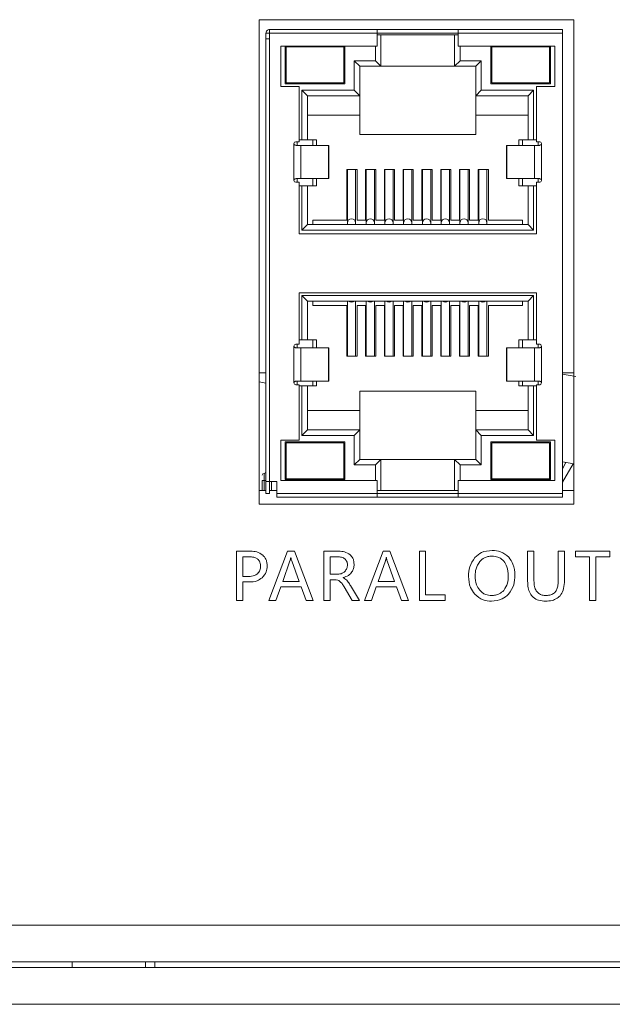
# Model space of a CAD drawing. Header units: millimetres. Extents: x 3082 to 3675, y 388 to 1418.
# Tile 9 of 22: x 3284 to 3316, y 568 to 621. Entities that reach past the tile are written whole.
import ezdxf

# ---------------------------------------------------------------- set-up
doc = ezdxf.new("R2010")
doc.units = ezdxf.units.MM

msp = doc.modelspace()

# ---------------------------------------------------------------- linework, layer by layer
at = {"color": 0, "linetype": 'ByBlock', "lineweight": 5}
for p, q in [((3314.212, 621.064), (3297.114, 621.064)), ((3297.114, 621.064), (3297.114, 594.74)), ((3314.212, 594.74), (3314.212, 621.064)), ((3297.684, 620.533), (3303.534, 620.533)), ((3297.684, 620.533), (3297.684, 620.333)), ((3303.534, 620.333), (3303.534, 620.533)), ((3303.534, 620.533), (3307.934, 620.533)), ((3307.934, 620.533), (3313.609, 620.533)), ((3307.934, 620.533), (3307.934, 620.333)), ((3313.609, 620.533), (3313.609, 620.333)), ((3297.684, 620.333), (3297.484, 620.333)), ((3297.484, 620.333), (3297.484, 620.042)), ((3297.484, 620.033), (3297.484, 595.983)), ((3297.684, 620.333), (3297.684, 620.033)), ((3297.684, 620.333), (3303.534, 620.333)), ((3297.684, 620.033), (3297.684, 595.983)), ((3303.534, 619.633), (3303.534, 620.333)), ((3303.534, 620.333), (3307.934, 620.333)), ((3303.734, 620.233), (3303.534, 620.233)), ((3303.734, 620.233), (3303.734, 618.533)), ((3303.734, 620.233), (3307.734, 620.233)), ((3307.734, 620.233), (3307.734, 618.533)), ((3307.734, 620.233), (3307.934, 620.233)), ((3307.934, 620.333), (3307.934, 619.633)), ((3307.934, 620.333), (3313.609, 620.333)), ((3313.609, 620.333), (3313.609, 595.333)), ((3298.284, 619.633), (3303.534, 619.633)), ((3298.284, 617.433), (3298.284, 619.633)), ((3298.524, 617.583), (3298.524, 619.633)), ((3298.574, 619.583), (3298.574, 617.633)), ((3298.574, 619.583), (3301.724, 619.583)), ((3301.724, 619.583), (3301.724, 617.633)), ((3301.774, 619.633), (3301.774, 617.583)), ((3303.434, 618.833), (3303.434, 619.633)), ((3307.934, 619.633), (3313.184, 619.633)), ((3308.034, 619.633), (3308.034, 618.833)), ((3309.704, 617.583), (3309.704, 619.633)), ((3309.754, 619.583), (3312.904, 619.583)), ((3309.754, 619.583), (3309.754, 617.633)), ((3312.904, 619.583), (3312.904, 617.633)), ((3312.954, 619.633), (3312.954, 617.583)), ((3313.184, 619.633), (3313.184, 617.433)), ((3302.284, 617.233), (3302.284, 618.833)), ((3302.584, 618.533), (3302.284, 618.833)), ((3302.284, 618.833), (3303.434, 618.833)), ((3303.434, 618.833), (3303.734, 618.533)), ((3307.734, 618.533), (3308.034, 618.833)), ((3308.034, 618.833), (3309.184, 618.833)), ((3308.884, 618.533), (3309.184, 618.833)), ((3309.184, 618.833), (3309.184, 617.233)), ((3302.584, 618.533), (3302.584, 616.933)), ((3302.584, 618.533), (3303.734, 618.533)), ((3303.734, 618.533), (3307.734, 618.533)), ((3307.734, 618.533), (3308.884, 618.533)), ((3308.884, 618.533), (3308.884, 616.933)), ((3299.284, 617.433), (3298.284, 617.433)), ((3301.774, 617.583), (3298.524, 617.583)), ((3298.574, 617.633), (3301.724, 617.633)), ((3299.284, 614.433), (3299.284, 617.433)), ((3299.734, 616.933), (3299.434, 617.233)), ((3299.434, 614.533), (3299.434, 617.233)), ((3299.434, 617.233), (3302.284, 617.233)), ((3302.284, 617.233), (3302.584, 616.933)), ((3309.184, 617.233), (3308.884, 616.933)), ((3309.184, 617.233), (3312.034, 617.233)), ((3312.954, 617.583), (3309.704, 617.583)), ((3309.754, 617.633), (3312.904, 617.633)), ((3311.734, 616.933), (3312.034, 617.233)), ((3312.034, 617.233), (3312.034, 614.533)), ((3312.184, 617.433), (3312.184, 614.433)), ((3313.184, 617.433), (3312.184, 617.433)), ((3299.734, 614.533), (3299.734, 616.933)), ((3299.734, 616.933), (3302.584, 616.933)), ((3302.584, 615.883), (3302.584, 616.933)), ((3308.884, 616.933), (3311.734, 616.933)), ((3308.884, 616.933), (3308.884, 615.883)), ((3311.734, 614.533), (3311.734, 616.933)), ((3299.734, 615.883), (3302.584, 615.883)), ((3302.584, 614.833), (3302.584, 615.883)), ((3308.884, 615.883), (3311.734, 615.883)), ((3308.884, 615.883), (3308.884, 614.833)), ((3299.284, 614.533), (3299.434, 614.533)), ((3299.434, 614.533), (3299.734, 614.533)), ((3299.734, 614.533), (3300.234, 614.533)), ((3300.034, 614.533), (3300.034, 614.233)), ((3300.234, 614.533), (3300.234, 614.233)), ((3302.584, 614.833), (3308.884, 614.833)), ((3311.234, 614.233), (3311.234, 614.533)), ((3311.234, 614.533), (3311.734, 614.533)), ((3311.434, 614.533), (3311.434, 614.233)), ((3312.034, 614.533), (3311.734, 614.533)), ((3312.034, 614.533), (3312.184, 614.533)), ((3299.004, 612.333), (3299.004, 614.333)), ((3299.104, 614.433), (3299.284, 614.433)), ((3299.184, 614.233), (3299.184, 614.433)), ((3299.38, 612.433), (3299.38, 614.233)), ((3300.884, 614.233), (3299.38, 614.233)), ((3300.708, 614.233), (3300.708, 614.234)), ((3300.884, 612.433), (3300.884, 614.233)), ((3300.908, 614.233), (3300.884, 614.233)), ((3300.908, 612.608), (3300.908, 614.234)), ((3310.56, 614.234), (3310.56, 614.058)), ((3310.584, 614.233), (3310.56, 614.233)), ((3310.56, 614.058), (3310.56, 612.432)), ((3310.584, 612.433), (3310.584, 614.233)), ((3310.584, 614.233), (3312.088, 614.233)), ((3310.76, 614.234), (3310.76, 614.233)), ((3312.088, 614.233), (3312.088, 612.433)), ((3312.184, 614.433), (3312.364, 614.433)), ((3312.284, 614.433), (3312.284, 614.233)), ((3312.464, 614.333), (3312.464, 612.333)), ((3301.884, 612.933), (3302.434, 612.933)), ((3301.884, 610.183), (3301.884, 612.933)), ((3301.909, 612.933), (3301.909, 610.033)), ((3302.359, 610.033), (3302.359, 612.933)), ((3302.434, 612.933), (3302.434, 610.183)), ((3302.904, 612.933), (3303.454, 612.933)), ((3302.904, 610.183), (3302.904, 612.933)), ((3302.929, 612.933), (3302.929, 610.033)), ((3303.379, 610.033), (3303.379, 612.933)), ((3303.454, 612.933), (3303.454, 610.183)), ((3303.924, 612.933), (3304.474, 612.933)), ((3303.924, 610.183), (3303.924, 612.933)), ((3303.949, 612.933), (3303.949, 610.033)), ((3304.399, 610.033), (3304.399, 612.933)), ((3304.474, 612.933), (3304.474, 610.183)), ((3304.944, 612.933), (3305.494, 612.933)), ((3304.944, 610.183), (3304.944, 612.933)), ((3304.969, 612.933), (3304.969, 610.033)), ((3305.419, 610.033), (3305.419, 612.933)), ((3305.494, 612.933), (3305.494, 610.183)), ((3305.964, 612.933), (3306.514, 612.933)), ((3305.964, 610.183), (3305.964, 612.933)), ((3305.989, 612.933), (3305.989, 610.033)), ((3306.439, 610.033), (3306.439, 612.933)), ((3306.514, 612.933), (3306.514, 610.183)), ((3306.984, 612.933), (3307.534, 612.933)), ((3306.984, 610.183), (3306.984, 612.933)), ((3307.009, 612.933), (3307.009, 610.033)), ((3307.459, 610.033), (3307.459, 612.933)), ((3307.534, 612.933), (3307.534, 610.183)), ((3308.004, 612.933), (3308.554, 612.933)), ((3308.004, 610.183), (3308.004, 612.933)), ((3308.029, 612.933), (3308.029, 610.033)), ((3308.479, 610.033), (3308.479, 612.933)), ((3308.554, 612.933), (3308.554, 610.183)), ((3309.024, 612.933), (3309.574, 612.933)), ((3309.024, 610.183), (3309.024, 612.933)), ((3309.049, 612.933), (3309.049, 610.033)), ((3309.499, 610.033), (3309.499, 612.933)), ((3309.574, 612.933), (3309.574, 610.183)), ((3299.184, 612.233), (3299.184, 612.433)), ((3299.38, 612.433), (3300.884, 612.433)), ((3300.034, 612.433), (3300.034, 612.033)), ((3300.234, 612.433), (3300.234, 612.033)), ((3300.708, 612.432), (3300.708, 612.433)), ((3300.884, 612.433), (3300.908, 612.433)), ((3300.908, 612.432), (3300.908, 612.608)), ((3310.56, 612.433), (3310.584, 612.433)), ((3312.088, 612.433), (3310.584, 612.433)), ((3310.76, 612.433), (3310.76, 612.432)), ((3311.234, 612.033), (3311.234, 612.433)), ((3311.434, 612.433), (3311.434, 612.033)), ((3312.284, 612.433), (3312.284, 612.233)), ((3299.284, 612.233), (3299.104, 612.233)), ((3299.284, 609.433), (3299.284, 612.233)), ((3299.284, 612.033), (3299.434, 612.033)), ((3299.434, 609.633), (3299.434, 612.033)), ((3299.734, 612.033), (3299.434, 612.033)), ((3299.734, 609.933), (3299.734, 612.033)), ((3299.734, 612.033), (3300.234, 612.033)), ((3311.234, 612.033), (3311.734, 612.033)), ((3311.734, 609.933), (3311.734, 612.033)), ((3311.734, 612.033), (3312.034, 612.033)), ((3312.034, 612.033), (3312.034, 609.633)), ((3312.034, 612.033), (3312.184, 612.033)), ((3312.184, 612.233), (3312.184, 609.433)), ((3312.364, 612.233), (3312.184, 612.233)), ((3299.434, 609.633), (3299.734, 609.933)), ((3311.734, 609.933), (3299.734, 609.933)), ((3300.034, 610.183), (3301.884, 610.183)), ((3300.034, 610.183), (3300.034, 609.933)), ((3301.909, 610.033), (3301.909, 609.933)), ((3302.359, 609.933), (3302.359, 610.033)), ((3302.434, 610.183), (3302.904, 610.183)), ((3302.929, 610.033), (3302.929, 609.933)), ((3303.379, 609.933), (3303.379, 610.033)), ((3303.454, 610.183), (3303.924, 610.183)), ((3303.949, 610.033), (3303.949, 609.933)), ((3304.399, 609.933), (3304.399, 610.033)), ((3304.474, 610.183), (3304.944, 610.183)), ((3304.969, 610.033), (3304.969, 609.933)), ((3305.419, 609.933), (3305.419, 610.033)), ((3305.494, 610.183), (3305.964, 610.183)), ((3305.989, 610.033), (3305.989, 609.933)), ((3306.439, 609.933), (3306.439, 610.033)), ((3306.514, 610.183), (3306.984, 610.183)), ((3307.009, 610.033), (3307.009, 609.933)), ((3307.459, 609.933), (3307.459, 610.033)), ((3307.534, 610.183), (3308.004, 610.183)), ((3308.029, 610.033), (3308.029, 609.933)), ((3308.479, 609.933), (3308.479, 610.033)), ((3308.554, 610.183), (3309.024, 610.183)), ((3309.049, 610.033), (3309.049, 609.933)), ((3309.499, 609.933), (3309.499, 610.033)), ((3309.574, 610.183), (3311.434, 610.183)), ((3311.434, 610.183), (3311.434, 609.933)), ((3312.034, 609.633), (3311.734, 609.933)), ((3312.184, 609.433), (3299.284, 609.433)), ((3312.034, 609.633), (3299.434, 609.633)), ((3299.284, 606.233), (3312.184, 606.233)), ((3299.284, 603.433), (3299.284, 606.233)), ((3299.734, 605.783), (3299.434, 606.083)), ((3299.434, 606.083), (3312.034, 606.083)), ((3299.434, 603.683), (3299.434, 606.083)), ((3311.734, 605.783), (3312.034, 606.083)), ((3312.034, 606.083), (3312.034, 603.683)), ((3312.184, 606.233), (3312.184, 603.433)), ((3311.734, 605.783), (3299.734, 605.783)), ((3299.734, 603.683), (3299.734, 605.783)), ((3300.034, 605.533), (3300.034, 605.783)), ((3301.884, 605.533), (3300.034, 605.533)), ((3301.884, 602.783), (3301.884, 605.533)), ((3301.909, 605.783), (3301.909, 602.783)), ((3302.359, 602.783), (3302.359, 605.783)), ((3302.434, 605.533), (3302.434, 602.783)), ((3302.434, 605.533), (3302.904, 605.533)), ((3302.904, 602.783), (3302.904, 605.533)), ((3302.929, 605.783), (3302.929, 602.783)), ((3303.379, 602.783), (3303.379, 605.783)), ((3303.454, 605.533), (3303.454, 602.783)), ((3303.454, 605.533), (3303.924, 605.533)), ((3303.924, 602.783), (3303.924, 605.533)), ((3303.949, 605.783), (3303.949, 602.783)), ((3304.399, 602.783), (3304.399, 605.783)), ((3304.474, 605.533), (3304.474, 602.783)), ((3304.474, 605.533), (3304.944, 605.533)), ((3304.944, 602.783), (3304.944, 605.533)), ((3304.969, 605.783), (3304.969, 602.783)), ((3305.419, 602.783), (3305.419, 605.783)), ((3305.494, 605.533), (3305.494, 602.783)), ((3305.494, 605.533), (3305.964, 605.533)), ((3305.964, 602.783), (3305.964, 605.533)), ((3305.989, 605.783), (3305.989, 602.783)), ((3306.439, 602.783), (3306.439, 605.783)), ((3306.514, 605.533), (3306.514, 602.783)), ((3306.514, 605.533), (3306.984, 605.533)), ((3306.984, 602.783), (3306.984, 605.533)), ((3307.009, 605.783), (3307.009, 602.783)), ((3307.459, 602.783), (3307.459, 605.783)), ((3307.534, 605.533), (3307.534, 602.783)), ((3307.534, 605.533), (3308.004, 605.533)), ((3308.004, 602.783), (3308.004, 605.533)), ((3308.029, 605.783), (3308.029, 602.783)), ((3308.479, 602.783), (3308.479, 605.783)), ((3308.554, 605.533), (3308.554, 602.783)), ((3308.554, 605.533), (3309.024, 605.533)), ((3309.024, 602.783), (3309.024, 605.533)), ((3309.049, 605.783), (3309.049, 602.783)), ((3309.499, 602.783), (3309.499, 605.783)), ((3309.574, 605.533), (3309.574, 602.783)), ((3311.434, 605.533), (3309.574, 605.533)), ((3311.434, 605.783), (3311.434, 605.533)), ((3311.734, 603.683), (3311.734, 605.783)), ((3299.004, 601.333), (3299.004, 603.333)), ((3299.104, 603.433), (3299.284, 603.433)), ((3299.184, 603.233), (3299.184, 603.433)), ((3299.284, 603.683), (3299.434, 603.683)), ((3299.434, 603.683), (3299.734, 603.683)), ((3299.734, 603.683), (3300.234, 603.683)), ((3300.034, 603.683), (3300.034, 603.233)), ((3300.234, 603.683), (3300.234, 603.233)), ((3311.234, 603.233), (3311.234, 603.683)), ((3311.234, 603.683), (3311.734, 603.683)), ((3311.434, 603.683), (3311.434, 603.233)), ((3312.034, 603.683), (3311.734, 603.683)), ((3312.034, 603.683), (3312.184, 603.683)), ((3312.184, 603.433), (3312.364, 603.433)), ((3312.284, 603.433), (3312.284, 603.233)), ((3312.464, 603.333), (3312.464, 601.333)), ((3299.38, 601.433), (3299.38, 603.233)), ((3300.884, 603.233), (3299.38, 603.233)), ((3300.708, 603.233), (3300.708, 603.234)), ((3300.884, 601.433), (3300.884, 603.233)), ((3300.908, 603.233), (3300.884, 603.233)), ((3300.908, 601.608), (3300.908, 603.234)), ((3301.884, 602.783), (3302.434, 602.783)), ((3302.904, 602.783), (3303.454, 602.783)), ((3303.924, 602.783), (3304.474, 602.783)), ((3304.944, 602.783), (3305.494, 602.783)), ((3305.964, 602.783), (3306.514, 602.783)), ((3306.984, 602.783), (3307.534, 602.783)), ((3308.004, 602.783), (3308.554, 602.783)), ((3309.024, 602.783), (3309.574, 602.783)), ((3310.56, 603.234), (3310.56, 603.058)), ((3310.584, 603.233), (3310.56, 603.233)), ((3310.56, 603.058), (3310.56, 601.432)), ((3310.584, 601.433), (3310.584, 603.233)), ((3310.584, 603.233), (3312.088, 603.233)), ((3310.76, 603.234), (3310.76, 603.233)), ((3312.088, 603.233), (3312.088, 601.433)), ((3297.114, 601.883), (3297.484, 601.883)), ((3313.609, 601.883), (3314.212, 601.883)), ((3313.609, 601.817), (3314.336, 601.689)), ((3297.484, 601.329), (3297.114, 601.394)), ((3299.284, 601.233), (3299.104, 601.233)), ((3299.184, 601.233), (3299.184, 601.433)), ((3299.284, 598.233), (3299.284, 601.233)), ((3299.284, 601.183), (3299.434, 601.183)), ((3299.38, 601.433), (3300.884, 601.433)), ((3299.434, 598.483), (3299.434, 601.183)), ((3299.734, 601.183), (3299.434, 601.183)), ((3299.734, 598.783), (3299.734, 601.183)), ((3299.734, 601.183), (3300.234, 601.183)), ((3300.034, 601.433), (3300.034, 601.183)), ((3300.234, 601.433), (3300.234, 601.183)), ((3300.708, 601.432), (3300.708, 601.433)), ((3300.884, 601.433), (3300.908, 601.433)), ((3300.908, 601.432), (3300.908, 601.608)), ((3310.56, 601.433), (3310.584, 601.433)), ((3312.088, 601.433), (3310.584, 601.433)), ((3310.76, 601.433), (3310.76, 601.432)), ((3311.234, 601.183), (3311.234, 601.433)), ((3311.734, 601.183), (3311.234, 601.183)), ((3311.434, 601.433), (3311.434, 601.183)), ((3311.734, 598.783), (3311.734, 601.183)), ((3311.734, 601.183), (3312.034, 601.183)), ((3312.034, 601.183), (3312.034, 598.483)), ((3312.034, 601.183), (3312.184, 601.183)), ((3312.184, 601.233), (3312.184, 598.233)), ((3312.364, 601.233), (3312.184, 601.233)), ((3312.284, 601.433), (3312.284, 601.233)), ((3302.584, 600.883), (3308.884, 600.883)), ((3302.584, 599.833), (3302.584, 600.883)), ((3308.884, 600.883), (3308.884, 599.833)), ((3302.584, 599.833), (3299.734, 599.833)), ((3302.584, 598.783), (3302.584, 599.833)), ((3311.734, 599.833), (3308.884, 599.833)), ((3308.884, 599.833), (3308.884, 598.783)), ((3299.434, 598.483), (3299.734, 598.783)), ((3302.284, 598.483), (3299.434, 598.483)), ((3302.584, 598.783), (3299.734, 598.783)), ((3302.284, 598.483), (3302.584, 598.783)), ((3302.284, 596.883), (3302.284, 598.483)), ((3302.584, 598.783), (3302.584, 597.183)), ((3308.884, 598.783), (3309.184, 598.483)), ((3311.734, 598.783), (3308.884, 598.783)), ((3308.884, 598.783), (3308.884, 597.183)), ((3312.034, 598.483), (3309.184, 598.483)), ((3309.184, 598.483), (3309.184, 596.883)), ((3312.034, 598.483), (3311.734, 598.783)), ((3298.284, 598.233), (3299.284, 598.233)), ((3298.284, 596.033), (3298.284, 598.233)), ((3298.524, 598.133), (3301.774, 598.133)), ((3298.524, 596.083), (3298.524, 598.133)), ((3298.574, 598.083), (3298.574, 596.133)), ((3298.574, 598.083), (3301.724, 598.083)), ((3301.724, 598.083), (3301.724, 596.133)), ((3301.774, 598.133), (3301.774, 596.083)), ((3309.704, 598.133), (3312.954, 598.133)), ((3309.704, 596.083), (3309.704, 598.133)), ((3309.754, 598.083), (3309.754, 596.133)), ((3309.754, 598.083), (3312.904, 598.083)), ((3312.184, 598.233), (3313.184, 598.233)), ((3312.904, 598.083), (3312.904, 596.133)), ((3312.954, 598.133), (3312.954, 596.083)), ((3313.184, 598.233), (3313.184, 596.033)), ((3302.284, 596.883), (3302.584, 597.183)), ((3303.434, 596.883), (3302.284, 596.883)), ((3303.734, 597.183), (3302.584, 597.183)), ((3303.434, 596.883), (3303.734, 597.183)), ((3303.434, 596.033), (3303.434, 596.883)), ((3303.734, 597.183), (3303.734, 595.483)), ((3307.734, 597.183), (3303.734, 597.183)), ((3307.734, 597.183), (3308.034, 596.883)), ((3308.884, 597.183), (3307.734, 597.183)), ((3307.734, 597.183), (3307.734, 595.483)), ((3309.184, 596.883), (3308.034, 596.883)), ((3308.034, 596.883), (3308.034, 596.033)), ((3309.184, 596.883), (3308.884, 597.183)), ((3314.212, 596.938), (3313.609, 597.044)), ((3313.784, 597.014), (3313.609, 596.668)), ((3313.609, 595.946), (3314.175, 596.945)), ((3297.384, 596.033), (3297.384, 596.423)), ((3297.284, 596.033), (3297.384, 596.033)), ((3297.284, 596.033), (3297.284, 595.483)), ((3297.484, 596.033), (3297.384, 596.033)), ((3297.384, 595.483), (3297.384, 596.033)), ((3297.484, 595.983), (3297.484, 595.333)), ((3297.684, 595.983), (3298.084, 595.983)), ((3297.684, 595.983), (3297.684, 595.333)), ((3297.784, 595.983), (3297.784, 595.483)), ((3298.084, 595.983), (3298.084, 595.333)), ((3303.534, 596.033), (3298.284, 596.033)), ((3301.774, 596.083), (3298.524, 596.083)), ((3298.574, 596.133), (3301.724, 596.133)), ((3303.534, 595.333), (3303.534, 596.033)), ((3307.934, 596.033), (3307.934, 595.333)), ((3313.184, 596.033), (3307.934, 596.033)), ((3312.954, 596.083), (3309.704, 596.083)), ((3309.754, 596.133), (3312.904, 596.133)), ((3297.114, 595.483), (3297.484, 595.483)), ((3297.484, 595.333), (3297.684, 595.333)), ((3297.684, 595.483), (3297.784, 595.483)), ((3297.784, 595.483), (3298.084, 595.483)), ((3298.084, 595.333), (3303.534, 595.333)), ((3303.534, 595.483), (3303.734, 595.483)), ((3303.534, 595.333), (3307.934, 595.333)), ((3303.734, 595.483), (3307.734, 595.483)), ((3307.934, 595.483), (3307.734, 595.483)), ((3307.934, 595.333), (3313.609, 595.333)), ((3313.609, 595.483), (3314.212, 595.483)), ((3313.609, 595.333), (3313.609, 595.133)), ((3297.114, 594.74), (3314.212, 594.74)), ((3298.084, 595.133), (3303.534, 595.133)), ((3303.534, 595.133), (3307.934, 595.133)), ((3307.934, 595.133), (3313.609, 595.133)), ((3296.643, 592.193), (3295.888, 592.193)), ((3295.888, 592.193), (3295.888, 589.524)), ((3298.663, 592.193), (3297.649, 589.524)), ((3299.03, 592.193), (3298.663, 592.193)), ((3300.043, 589.524), (3299.03, 592.193)), ((3300.636, 592.193), (3300.636, 589.524)), ((3301.446, 592.193), (3300.636, 592.193)), ((3303.848, 592.193), (3302.835, 589.524)), ((3304.216, 592.193), (3303.848, 592.193)), ((3305.229, 589.524), (3304.216, 592.193)), ((3305.822, 592.193), (3305.822, 589.524)), ((3306.165, 592.193), (3305.822, 592.193)), ((3306.165, 589.83), (3306.165, 592.193)), ((3312.051, 592.193), (3311.707, 592.193)), ((3311.707, 592.193), (3311.707, 590.572)), ((3312.051, 590.587), (3312.051, 592.193)), ((3313.711, 592.193), (3313.368, 592.193)), ((3313.368, 592.193), (3313.368, 590.562)), ((3313.711, 590.612), (3313.711, 592.193)), ((3314.304, 592.193), (3314.304, 591.886)), ((3316.18, 592.193), (3314.304, 592.193)), ((3316.18, 591.886), (3316.18, 592.193)), ((3296.231, 591.889), (3296.231, 590.825)), ((3296.582, 591.889), (3296.231, 591.889)), ((3298.791, 591.666), (3298.393, 590.556)), ((3298.843, 591.852), (3298.834, 591.852)), ((3299.286, 590.556), (3298.884, 591.666)), ((3301.389, 591.891), (3300.979, 591.891)), ((3300.979, 591.891), (3300.979, 590.949)), ((3303.977, 591.666), (3303.579, 590.556)), ((3304.029, 591.852), (3304.02, 591.852)), ((3304.471, 590.556), (3304.07, 591.666)), ((3314.304, 591.886), (3315.068, 591.886)), ((3315.068, 591.886), (3315.068, 589.524)), ((3315.413, 591.886), (3316.18, 591.886)), ((3315.413, 589.524), (3315.413, 591.886)), ((3296.231, 590.825), (3296.549, 590.825)), ((3296.231, 589.524), (3296.231, 590.522)), ((3296.231, 590.522), (3296.576, 590.522)), ((3298.393, 590.556), (3299.286, 590.556)), ((3300.979, 590.949), (3301.384, 590.949)), ((3300.979, 590.647), (3301.226, 590.647)), ((3300.979, 589.524), (3300.979, 590.647)), ((3301.683, 590.751), (3301.683, 590.76)), ((3303.579, 590.556), (3304.471, 590.556)), ((3298.029, 589.524), (3298.284, 590.255)), ((3298.284, 590.255), (3299.392, 590.255)), ((3299.392, 590.255), (3299.663, 589.524)), ((3301.731, 590.265), (3302.172, 589.524)), ((3302.577, 589.524), (3302.08, 590.323)), ((3303.215, 589.524), (3303.47, 590.255)), ((3303.47, 590.255), (3304.578, 590.255)), ((3304.578, 590.255), (3304.849, 589.524)), ((3295.888, 589.524), (3296.231, 589.524)), ((3297.649, 589.524), (3298.029, 589.524)), ((3299.663, 589.524), (3300.043, 589.524)), ((3300.636, 589.524), (3300.979, 589.524)), ((3302.172, 589.524), (3302.577, 589.524)), ((3302.835, 589.524), (3303.215, 589.524)), ((3304.849, 589.524), (3305.229, 589.524)), ((3305.822, 589.524), (3307.224, 589.524)), ((3307.224, 589.83), (3306.165, 589.83)), ((3307.224, 589.524), (3307.224, 589.83)), ((3315.068, 589.524), (3315.413, 589.524)), ((3155.943, 571.883), (3591.943, 571.883)), ((3593.943, 569.883), (3153.943, 569.883)), ((3153.943, 569.583), (3593.943, 569.583)), ((3286.943, 569.883), (3286.943, 569.583)), ((3290.943, 569.583), (3290.943, 569.883)), ((3291.443, 569.883), (3291.443, 569.583)), ((3591.943, 567.583), (3155.943, 567.583))]:
    msp.add_line(p, q, dxfattribs=at)
at = {"color": 0, "linetype": 'ByBlock', "lineweight": 5, "flags": 128}
for points in [[(3302.134, 605.721), (3302.048, 605.738), (3301.976, 605.783)], [(3302.293, 605.783), (3302.22, 605.738), (3302.134, 605.721)], [(3303.154, 605.721), (3303.068, 605.738), (3302.996, 605.783)], [(3303.313, 605.783), (3303.24, 605.738), (3303.154, 605.721)], [(3304.174, 605.721), (3304.088, 605.738), (3304.016, 605.783)], [(3304.333, 605.783), (3304.26, 605.738), (3304.174, 605.721)], [(3305.194, 605.721), (3305.108, 605.738), (3305.036, 605.783)], [(3305.353, 605.783), (3305.28, 605.738), (3305.194, 605.721)], [(3306.214, 605.721), (3306.128, 605.738), (3306.056, 605.783)], [(3306.373, 605.783), (3306.3, 605.738), (3306.214, 605.721)], [(3307.234, 605.721), (3307.148, 605.738), (3307.076, 605.783)], [(3307.393, 605.783), (3307.32, 605.738), (3307.234, 605.721)], [(3308.254, 605.721), (3308.168, 605.738), (3308.096, 605.783)], [(3308.413, 605.783), (3308.34, 605.738), (3308.254, 605.721)], [(3309.274, 605.721), (3309.188, 605.738), (3309.116, 605.783)], [(3309.433, 605.783), (3309.36, 605.738), (3309.274, 605.721)]]:
    msp.add_lwpolyline(points, dxfattribs=at)
at = {"color": 0, "linetype": 'ByBlock', "lineweight": 5}
for centre, radius, start, end in [((3299.104, 614.333), 0.1, 90, 180), ((3312.364, 614.333), 0.1, 0, 90), ((3299.104, 612.333), 0.1, 180, 270), ((3312.364, 612.333), 0.1, 270, 0), ((3302.134, 610.022), 0.225, 2.8681, 177.1319), ((3303.154, 610.022), 0.225, 2.8674, 177.1326), ((3304.174, 610.022), 0.225, 2.8674, 177.1326), ((3305.194, 610.022), 0.225, 2.8674, 177.1326), ((3306.214, 610.022), 0.225, 2.8674, 177.1326), ((3307.234, 610.022), 0.225, 2.8674, 177.1326), ((3308.254, 610.022), 0.225, 2.8674, 177.1326), ((3309.274, 610.022), 0.225, 2.8674, 177.1326), ((3299.104, 603.333), 0.1, 90, 180), ((3312.364, 603.333), 0.1, 0, 90), ((3299.104, 601.333), 0.1, 180, 270), ((3312.364, 601.333), 0.1, 270, 0), ((3297.384, 596.323), 0.1, 90, 180), ((3297.384, 596.523), 0.1, 270, 360)]:
    msp.add_arc(centre, radius, start, end, dxfattribs=at)
for points, knots in [([(3297.484, 620.333), (3297.487, 620.359), (3297.493, 620.41), (3297.538, 620.476), (3297.604, 620.524), (3297.657, 620.53), (3297.684, 620.533)], [0, 0, 0, 0, 0.245683, 0.493936, 0.745009, 1, 1, 1, 1]), ([(3297.684, 620.033), (3297.658, 620.033), (3297.605, 620.033), (3297.539, 620.033), (3297.493, 620.033), (3297.487, 620.033), (3297.484, 620.033)], [0, 0, 0, 0, 0.250001, 0.499957, 0.749933, 1, 1, 1, 1]), ([(3299.152, 614.233), (3299.133, 614.235), (3299.097, 614.238), (3299.055, 614.256), (3299.029, 614.276), (3299.015, 614.294), (3299.006, 614.313), (3299.005, 614.326), (3299.004, 614.333)], [0, 0, 0, 0, 0.305327, 0.565239, 0.684614, 0.798206, 0.901703, 1, 1, 1, 1]), ([(3299.38, 614.233), (3299.369, 614.233), (3299.346, 614.233), (3299.293, 614.233), (3299.228, 614.233), (3299.178, 614.233), (3299.152, 614.233)], [0, 0, 0, 0, 0.249974, 0.50003, 0.750013, 1, 1, 1, 1]), ([(3312.316, 614.233), (3312.291, 614.233), (3312.24, 614.233), (3312.175, 614.233), (3312.122, 614.233), (3312.099, 614.233), (3312.088, 614.233)], [0, 0, 0, 0, 0.249988, 0.499971, 0.750021, 1, 1, 1, 1]), ([(3312.464, 614.333), (3312.464, 614.326), (3312.463, 614.313), (3312.453, 614.294), (3312.439, 614.276), (3312.413, 614.256), (3312.371, 614.238), (3312.335, 614.235), (3312.316, 614.233)], [0, 0, 0, 0, 0.098991, 0.203101, 0.316964, 0.43672, 0.695764, 1, 1, 1, 1]), ([(3299.004, 612.333), (3299.005, 612.34), (3299.006, 612.353), (3299.016, 612.372), (3299.03, 612.39), (3299.055, 612.41), (3299.098, 612.428), (3299.133, 612.431), (3299.152, 612.433)], [0, 0, 0, 0, 0.0989921, 0.2031696, 0.3169754, 0.4367329, 0.6957619, 1, 1, 1, 1]), ([(3299.152, 612.433), (3299.178, 612.433), (3299.228, 612.433), (3299.293, 612.433), (3299.346, 612.433), (3299.369, 612.433), (3299.38, 612.433)], [0, 0, 0, 0, 0.249987, 0.49997, 0.750026, 1, 1, 1, 1]), ([(3312.088, 612.433), (3312.099, 612.433), (3312.122, 612.433), (3312.175, 612.433), (3312.24, 612.433), (3312.291, 612.433), (3312.316, 612.433)], [0, 0, 0, 0, 0.249979, 0.500029, 0.750012, 1, 1, 1, 1]), ([(3312.316, 612.433), (3312.335, 612.431), (3312.371, 612.428), (3312.413, 612.41), (3312.439, 612.389), (3312.453, 612.372), (3312.463, 612.353), (3312.464, 612.339), (3312.464, 612.333)], [0, 0, 0, 0, 0.305313, 0.565229, 0.684747, 0.798727, 0.904196, 1, 1, 1, 1]), ([(3299.152, 603.233), (3299.133, 603.235), (3299.098, 603.238), (3299.055, 603.256), (3299.03, 603.276), (3299.015, 603.294), (3299.005, 603.313), (3299.004, 603.326), (3299.004, 603.333)], [0, 0, 0, 0, 0.304181, 0.563245, 0.683049, 0.797419, 0.903624, 1, 1, 1, 1]), ([(3312.464, 603.333), (3312.464, 603.326), (3312.463, 603.313), (3312.453, 603.294), (3312.439, 603.276), (3312.413, 603.256), (3312.371, 603.238), (3312.335, 603.235), (3312.316, 603.233)], [0, 0, 0, 0, 0.098294, 0.201823, 0.315313, 0.434737, 0.694601, 1, 1, 1, 1]), ([(3299.38, 603.233), (3299.369, 603.233), (3299.346, 603.233), (3299.293, 603.233), (3299.228, 603.233), (3299.178, 603.233), (3299.152, 603.233)], [0, 0, 0, 0, 0.249974, 0.50003, 0.750013, 1, 1, 1, 1]), ([(3312.316, 603.233), (3312.291, 603.233), (3312.24, 603.233), (3312.175, 603.233), (3312.122, 603.233), (3312.099, 603.233), (3312.088, 603.233)], [0, 0, 0, 0, 0.249988, 0.499971, 0.750021, 1, 1, 1, 1]), ([(3299.004, 601.333), (3299.005, 601.339), (3299.006, 601.353), (3299.015, 601.372), (3299.029, 601.389), (3299.055, 601.41), (3299.097, 601.428), (3299.133, 601.431), (3299.152, 601.433)], [0, 0, 0, 0, 0.098295, 0.201824, 0.315302, 0.434727, 0.69464, 1, 1, 1, 1]), ([(3299.152, 601.433), (3299.178, 601.433), (3299.228, 601.433), (3299.293, 601.433), (3299.346, 601.433), (3299.369, 601.433), (3299.38, 601.433)], [0, 0, 0, 0, 0.249987, 0.49997, 0.750026, 1, 1, 1, 1]), ([(3312.088, 601.433), (3312.099, 601.433), (3312.122, 601.433), (3312.175, 601.433), (3312.24, 601.433), (3312.291, 601.433), (3312.316, 601.433)], [0, 0, 0, 0, 0.249979, 0.500029, 0.750012, 1, 1, 1, 1]), ([(3312.316, 601.433), (3312.335, 601.431), (3312.371, 601.428), (3312.413, 601.41), (3312.439, 601.39), (3312.453, 601.372), (3312.463, 601.353), (3312.464, 601.34), (3312.464, 601.333)], [0, 0, 0, 0, 0.3041885, 0.5632756, 0.6829536, 0.7968669, 0.9009738, 1, 1, 1, 1]), ([(3297.484, 595.983), (3297.487, 595.983), (3297.493, 595.983), (3297.539, 595.983), (3297.605, 595.983), (3297.658, 595.983), (3297.684, 595.983)], [0, 0, 0, 0, 0.250067, 0.500043, 0.749999, 1, 1, 1, 1]), ([(3298.084, 595.333), (3298.084, 595.307), (3298.084, 595.254), (3298.084, 595.188), (3298.084, 595.142), (3298.084, 595.136), (3298.084, 595.133)], [0, 0, 0, 0, 0.250005, 0.499945, 0.749925, 1, 1, 1, 1]), ([(3303.534, 595.133), (3303.534, 595.136), (3303.534, 595.142), (3303.534, 595.188), (3303.534, 595.254), (3303.534, 595.307), (3303.534, 595.333)], [0, 0, 0, 0, 0.250075, 0.500055, 0.749995, 1, 1, 1, 1]), ([(3307.934, 595.333), (3307.934, 595.307), (3307.934, 595.254), (3307.934, 595.188), (3307.934, 595.142), (3307.934, 595.136), (3307.934, 595.133)], [0, 0, 0, 0, 0.250005, 0.499945, 0.749925, 1, 1, 1, 1]), ([(3297.312, 591.985), (3297.206, 592.051), (3297.001, 592.18), (3296.76, 592.189), (3296.643, 592.193)], [0, 0, 0, 0, 0.516241, 1, 1, 1, 1]), ([(3302.054, 592.005), (3301.957, 592.065), (3301.771, 592.181), (3301.552, 592.189), (3301.446, 592.193)], [0, 0, 0, 0, 0.518703, 1, 1, 1, 1]), ([(3309.787, 592.237), (3309.581, 592.22), (3309.222, 592.191), (3308.956, 591.955), (3308.843, 591.855)], [0, 0, 0, 0, 0.577195, 1, 1, 1, 1]), ([(3310.68, 591.864), (3310.539, 591.984), (3310.279, 592.204), (3309.941, 592.227), (3309.787, 592.237)], [0, 0, 0, 0, 0.543565, 1, 1, 1, 1]), ([(3297.189, 591.375), (3297.186, 591.433), (3297.18, 591.543), (3297.113, 591.692), (3296.992, 591.808), (3296.806, 591.879), (3296.661, 591.886), (3296.582, 591.889)], [0, 0, 0, 0, 0.193085, 0.360644, 0.52288, 0.736611, 1, 1, 1, 1]), ([(3297.55, 591.388), (3297.546, 591.456), (3297.54, 591.585), (3297.476, 591.801), (3297.373, 591.916), (3297.312, 591.985)], [0, 0, 0, 0, 0.3085787, 0.5867441, 1, 1, 1, 1]), ([(3298.834, 591.852), (3298.828, 591.812), (3298.817, 591.749), (3298.798, 591.688), (3298.791, 591.666)], [0, 0, 0, 0, 0.6285286, 1, 1, 1, 1]), ([(3298.884, 591.666), (3298.876, 591.694), (3298.859, 591.755), (3298.849, 591.818), (3298.843, 591.852)], [0, 0, 0, 0, 0.4590229, 1, 1, 1, 1]), ([(3301.779, 591.774), (3301.752, 591.794), (3301.695, 591.837), (3301.562, 591.882), (3301.457, 591.888), (3301.389, 591.891)], [0, 0, 0, 0, 0.24491, 0.511094, 1, 1, 1, 1]), ([(3301.913, 591.448), (3301.911, 591.485), (3301.908, 591.555), (3301.871, 591.673), (3301.814, 591.736), (3301.779, 591.774)], [0, 0, 0, 0, 0.30431, 0.581298, 1, 1, 1, 1]), ([(3302.274, 591.479), (3302.271, 591.539), (3302.265, 591.652), (3302.204, 591.843), (3302.11, 591.944), (3302.054, 592.005)], [0, 0, 0, 0, 0.303867, 0.580631, 1, 1, 1, 1]), ([(3304.02, 591.852), (3304.014, 591.812), (3304.003, 591.749), (3303.984, 591.688), (3303.977, 591.666)], [0, 0, 0, 0, 0.62849, 1, 1, 1, 1]), ([(3304.07, 591.666), (3304.062, 591.694), (3304.045, 591.755), (3304.035, 591.818), (3304.029, 591.852)], [0, 0, 0, 0, 0.459005, 1, 1, 1, 1]), ([(3308.843, 591.855), (3308.731, 591.691), (3308.52, 591.379), (3308.503, 591.004), (3308.495, 590.827)], [0, 0, 0, 0, 0.527942, 1, 1, 1, 1]), ([(3309.108, 591.631), (3309.027, 591.505), (3308.874, 591.268), (3308.861, 590.987), (3308.855, 590.854)], [0, 0, 0, 0, 0.5297474, 1, 1, 1, 1]), ([(3309.767, 591.927), (3309.694, 591.923), (3309.554, 591.915), (3309.315, 591.83), (3309.186, 591.707), (3309.108, 591.631)], [0, 0, 0, 0, 0.2914714, 0.5652011, 1, 1, 1, 1]), ([(3310.419, 591.646), (3310.372, 591.694), (3310.279, 591.789), (3310.058, 591.904), (3309.879, 591.918), (3309.767, 591.927)], [0, 0, 0, 0, 0.273348, 0.54261, 1, 1, 1, 1]), ([(3310.656, 590.849), (3310.649, 591.023), (3310.636, 591.312), (3310.48, 591.551), (3310.419, 591.646)], [0, 0, 0, 0, 0.603709, 1, 1, 1, 1]), ([(3311.019, 590.89), (3311.004, 591.099), (3310.979, 591.457), (3310.768, 591.744), (3310.68, 591.864)], [0, 0, 0, 0, 0.581439, 1, 1, 1, 1]), ([(3296.549, 590.825), (3296.654, 590.829), (3296.827, 590.836), (3296.97, 590.93), (3297.026, 590.967)], [0, 0, 0, 0, 0.608, 1, 1, 1, 1]), ([(3297.026, 590.967), (3297.054, 590.996), (3297.11, 591.053), (3297.176, 591.192), (3297.184, 591.304), (3297.189, 591.375)], [0, 0, 0, 0, 0.263207, 0.530676, 1, 1, 1, 1]), ([(3297.271, 590.752), (3297.361, 590.852), (3297.523, 591.036), (3297.541, 591.279), (3297.55, 591.388)], [0, 0, 0, 0, 0.548935, 1, 1, 1, 1]), ([(3301.384, 590.949), (3301.466, 590.955), (3301.607, 590.965), (3301.719, 591.051), (3301.766, 591.087)], [0, 0, 0, 0, 0.5793237, 1, 1, 1, 1]), ([(3301.683, 590.76), (3301.782, 590.794), (3301.965, 590.857), (3302.161, 591.042), (3302.26, 591.258), (3302.269, 591.403), (3302.274, 591.479)], [0, 0, 0, 0, 0.307193, 0.570695, 0.775022, 1, 1, 1, 1]), ([(3301.766, 591.087), (3301.813, 591.144), (3301.9, 591.25), (3301.909, 591.386), (3301.913, 591.448)], [0, 0, 0, 0, 0.543478, 1, 1, 1, 1]), ([(3296.576, 590.522), (3296.723, 590.528), (3296.978, 590.54), (3297.184, 590.688), (3297.271, 590.752)], [0, 0, 0, 0, 0.574432, 1, 1, 1, 1]), ([(3301.226, 590.647), (3301.281, 590.644), (3301.375, 590.637), (3301.455, 590.588), (3301.489, 590.568)], [0, 0, 0, 0, 0.574027, 1, 1, 1, 1]), ([(3301.489, 590.568), (3301.535, 590.524), (3301.629, 590.435), (3301.696, 590.323), (3301.731, 590.265)], [0, 0, 0, 0, 0.480925, 1, 1, 1, 1]), ([(3301.873, 590.618), (3301.841, 590.648), (3301.785, 590.702), (3301.714, 590.736), (3301.683, 590.751)], [0, 0, 0, 0, 0.557333, 1, 1, 1, 1]), ([(3302.08, 590.323), (3302.039, 590.39), (3301.977, 590.493), (3301.9, 590.585), (3301.873, 590.618)], [0, 0, 0, 0, 0.647517, 1, 1, 1, 1]), ([(3308.495, 590.827), (3308.509, 590.618), (3308.534, 590.26), (3308.747, 589.974), (3308.836, 589.854)], [0, 0, 0, 0, 0.581018, 1, 1, 1, 1]), ([(3308.855, 590.854), (3308.864, 590.688), (3308.88, 590.406), (3309.037, 590.174), (3309.102, 590.078)], [0, 0, 0, 0, 0.5898627, 1, 1, 1, 1]), ([(3310.413, 590.066), (3310.491, 590.19), (3310.641, 590.43), (3310.651, 590.713), (3310.656, 590.849)], [0, 0, 0, 0, 0.517214, 1, 1, 1, 1]), ([(3310.672, 589.86), (3310.783, 590.025), (3310.994, 590.337), (3311.011, 590.712), (3311.019, 590.89)], [0, 0, 0, 0, 0.526541, 1, 1, 1, 1]), ([(3311.707, 590.572), (3311.712, 590.448), (3311.722, 590.22), (3311.824, 589.911), (3312.013, 589.663), (3312.317, 589.501), (3312.558, 589.487), (3312.688, 589.48)], [0, 0, 0, 0, 0.221489, 0.407012, 0.572016, 0.76875, 1, 1, 1, 1]), ([(3312.721, 589.786), (3312.644, 589.79), (3312.501, 589.798), (3312.308, 589.886), (3312.157, 590.047), (3312.064, 590.291), (3312.055, 590.482), (3312.051, 590.587)], [0, 0, 0, 0, 0.1917739, 0.3584819, 0.5205706, 0.7350729, 1, 1, 1, 1]), ([(3312.688, 589.48), (3312.804, 589.486), (3313.021, 589.497), (3313.315, 589.619), (3313.547, 589.844), (3313.691, 590.191), (3313.704, 590.462), (3313.711, 590.612)], [0, 0, 0, 0, 0.199993, 0.371764, 0.534425, 0.744004, 1, 1, 1, 1]), ([(3313.368, 590.562), (3313.364, 590.474), (3313.358, 590.312), (3313.291, 590.094), (3313.168, 589.919), (3312.967, 589.802), (3312.807, 589.792), (3312.721, 589.786)], [0, 0, 0, 0, 0.228751, 0.419084, 0.585143, 0.777534, 1, 1, 1, 1]), ([(3309.102, 590.078), (3309.149, 590.029), (3309.243, 589.931), (3309.46, 589.812), (3309.635, 589.796), (3309.745, 589.786)], [0, 0, 0, 0, 0.282143, 0.553607, 1, 1, 1, 1]), ([(3309.745, 589.786), (3309.82, 589.79), (3309.963, 589.798), (3310.205, 589.875), (3310.335, 589.994), (3310.413, 590.066)], [0, 0, 0, 0, 0.301734, 0.578277, 1, 1, 1, 1]), ([(3308.836, 589.854), (3308.98, 589.734), (3309.245, 589.512), (3309.587, 589.49), (3309.745, 589.48)], [0, 0, 0, 0, 0.541551, 1, 1, 1, 1]), ([(3309.745, 589.48), (3309.947, 589.497), (3310.299, 589.528), (3310.56, 589.761), (3310.672, 589.86)], [0, 0, 0, 0, 0.573959, 1, 1, 1, 1])]:
    msp.add_open_spline(points, degree=3, knots=knots, dxfattribs=at)

doc.saveas('drawing.dxf')
